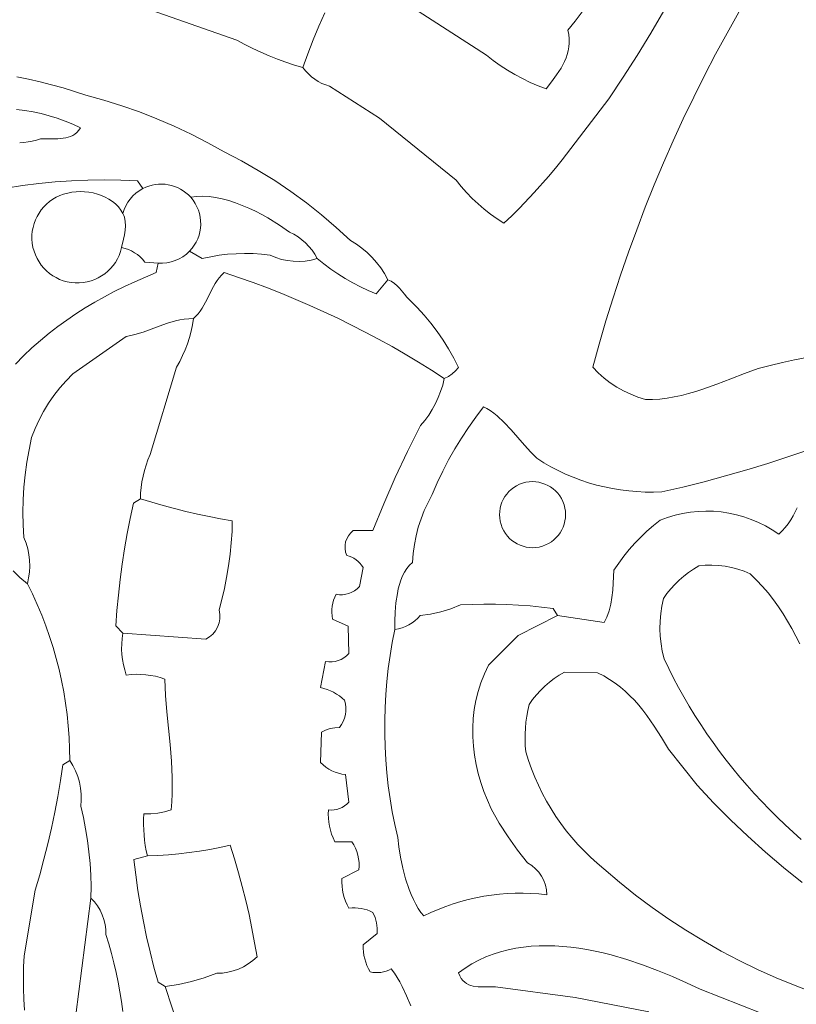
# Model space of a CAD drawing. Header units: inches. Extents: x 37.2 to 70.6, y 17.4 to 61.6.
# Tile 11 of 15: x 44.2 to 51.3, y 40.7 to 49.7. Entities that reach past the tile are written whole.
import ezdxf

# ---------------------------------------------------------------- set-up
doc = ezdxf.new("R2010")
doc.units = ezdxf.units.IN
doc.header["$MEASUREMENT"] = 0
doc.layers.add('10_CLOSED_AREAS', color=7, linetype='CONTINUOUS', lineweight=18)
doc.layers.add('20_EXACT_CIRCLES', color=7, linetype='CONTINUOUS', lineweight=18)

msp = doc.modelspace()

# ---------------------------------------------------------------- linework, layer by layer
at = {"layer": '10_CLOSED_AREAS'}
for points in [[(50.1301, 49.8301), (50.01, 49.6241), (49.8856, 49.4207), (49.757, 49.2198), (49.6241, 49.0216), (49.1966, 48.4614), (49.1347, 48.3842), (49.0713, 48.3082), (48.94, 48.1601), (48.8031, 48.0172), (48.7325, 47.9478), (48.6606, 47.8798), (48.5983, 47.92), (48.538, 47.963), (48.4798, 48.0086), (48.4237, 48.0567), (48.3698, 48.1074), (48.3183, 48.1604), (48.2691, 48.2158), (48.2225, 48.2734), (47.5187, 48.8432), (47.0593, 49.1376), (47.0228, 49.1492), (46.9876, 49.1638), (46.9539, 49.1814), (46.9219, 49.2017), (46.8918, 49.2247), (46.8637, 49.2502), (46.8378, 49.2781), (46.8142, 49.3084), (46.7352, 49.3316), (46.657, 49.3573), (46.5796, 49.3854), (46.5032, 49.4159), (46.4278, 49.4487), (46.3534, 49.484), (46.2802, 49.5215), (46.208, 49.5613), (45.3571, 49.856)], [(45.3571, 49.856), (46.208, 49.5613), (46.2802, 49.5215), (46.3534, 49.484), (46.4278, 49.4487), (46.5032, 49.4159), (46.5796, 49.3854), (46.657, 49.3573), (46.7352, 49.3316), (46.8142, 49.3084), (46.8601, 49.436), (46.9089, 49.5624), (46.9604, 49.6877), (47.0148, 49.8118)], [(49.3796, 49.8201), (49.3158, 49.7353), (49.2493, 49.6525), (49.2559, 49.6112), (49.2593, 49.5717), (49.2594, 49.534), (49.2566, 49.4979), (49.2509, 49.4631), (49.2425, 49.4294), (49.2316, 49.3967), (49.2183, 49.3648), (49.2029, 49.3334), (49.1855, 49.3024), (49.1453, 49.2408), (49.099, 49.1784), (49.048, 49.1136), (48.974, 49.1417), (48.9013, 49.1729), (48.8302, 49.2072), (48.7605, 49.2444), (48.6925, 49.2846), (48.6263, 49.3276), (48.5619, 49.3735), (48.4994, 49.4222), (47.8207, 49.8603)], [(47.0148, 49.8118), (46.9604, 49.6877), (46.9089, 49.5624), (46.8601, 49.436), (46.8142, 49.3084), (46.8378, 49.2781), (46.8637, 49.2502), (46.8918, 49.2247), (46.9219, 49.2017), (46.9539, 49.1814), (46.9876, 49.1638), (47.0228, 49.1492), (47.0593, 49.1376), (47.5187, 48.8432), (48.2225, 48.2734), (48.2691, 48.2158), (48.3183, 48.1604), (48.3698, 48.1074), (48.4237, 48.0567), (48.4798, 48.0086), (48.538, 47.963), (48.5983, 47.92), (48.6606, 47.8798), (48.7325, 47.9478), (48.8031, 48.0172), (48.94, 48.1601), (49.0713, 48.3082), (49.1347, 48.3842), (49.1966, 48.4614), (49.6241, 49.0216), (49.757, 49.2198), (49.8856, 49.4207), (50.01, 49.6241), (50.1301, 49.8301)], [(51.4437, 46.6453), (51.3313, 46.6233), (51.2194, 46.5991), (51.1079, 46.5724), (50.997, 46.5435), (50.8723, 46.4988), (50.7457, 46.4504), (50.6175, 46.4015), (50.4878, 46.3552), (50.4226, 46.334), (50.3571, 46.3147), (50.2914, 46.2976), (50.2255, 46.2832), (50.1595, 46.2719), (50.0935, 46.264), (50.0273, 46.26), (49.9611, 46.2602), (49.8923, 46.2818), (49.8253, 46.3081), (49.7605, 46.3389), (49.6981, 46.3741), (49.6383, 46.4136), (49.5813, 46.4571), (49.5273, 46.5047), (49.4766, 46.556), (49.5354, 46.7694), (49.5977, 46.9817), (49.6633, 47.1929), (49.7324, 47.4029), (49.8048, 47.6117), (49.8805, 47.8193), (49.9596, 48.0256), (50.042, 48.2306), (50.1278, 48.4342), (50.2167, 48.6365), (50.309, 48.8373), (50.4045, 49.0366), (50.5033, 49.2344), (50.6052, 49.4306), (50.7104, 49.6253), (50.8187, 49.8183)], [(50.8187, 49.8183), (50.7104, 49.6253), (50.6052, 49.4306), (50.5033, 49.2344), (50.4045, 49.0366), (50.309, 48.8373), (50.2167, 48.6365), (50.1278, 48.4342), (50.042, 48.2306), (49.9596, 48.0256), (49.8805, 47.8193), (49.8048, 47.6117), (49.7324, 47.4029), (49.6633, 47.1929), (49.5977, 46.9817), (49.5354, 46.7694), (49.4766, 46.556), (49.5273, 46.5047), (49.5813, 46.4571), (49.6383, 46.4136), (49.6981, 46.3741), (49.7605, 46.3389), (49.8253, 46.3081), (49.8923, 46.2818), (49.9611, 46.2602), (50.0273, 46.26), (50.0935, 46.264), (50.1595, 46.2719), (50.2255, 46.2832), (50.2914, 46.2976), (50.3571, 46.3147), (50.4226, 46.334), (50.4878, 46.3552), (50.6175, 46.4015), (50.7457, 46.4504), (50.8723, 46.4988), (50.997, 46.5435), (51.1079, 46.5724), (51.2194, 46.5991), (51.3313, 46.6233), (51.4437, 46.6453)], [(44.0863, 48.2009), (44.236, 48.2241), (44.3862, 48.2431), (44.5367, 48.258), (44.6876, 48.2686), (44.8388, 48.2751), (44.9901, 48.2774), (45.1414, 48.2755), (45.2927, 48.2694), (45.3421, 48.1964), (45.3702, 48.2097), (45.3989, 48.2205), (45.4281, 48.2287), (45.4576, 48.2344), (45.4873, 48.2376), (45.517, 48.2384), (45.5467, 48.2367), (45.576, 48.2327), (45.605, 48.2262), (45.6333, 48.2174), (45.6609, 48.2063), (45.6876, 48.193), (45.7133, 48.1773), (45.7378, 48.1594), (45.761, 48.1394), (45.7826, 48.1171), (45.8364, 48.1253), (45.8927, 48.1276), (45.9509, 48.1244), (46.0107, 48.1163), (46.0716, 48.1036), (46.1332, 48.0869), (46.195, 48.0666), (46.2566, 48.0432), (46.3176, 48.017), (46.3775, 47.9887), (46.4359, 47.9585), (46.4924, 47.9271), (46.5976, 47.862), (46.6899, 47.7972), (46.7303, 47.7774), (46.7687, 47.7542), (46.8048, 47.7279), (46.8383, 47.6986), (46.8692, 47.6665), (46.8973, 47.6318), (46.9223, 47.5946), (46.9441, 47.5551), (47.006, 47.5053), (47.0698, 47.4581), (47.1354, 47.4134), (47.2026, 47.3714), (47.2715, 47.332), (47.3418, 47.2954), (47.4136, 47.2615), (47.4868, 47.2304), (47.5934, 47.3603), (47.563, 47.4158), (47.5287, 47.4686), (47.4906, 47.5186), (47.449, 47.5655), (47.4041, 47.6092), (47.3559, 47.6496), (47.3047, 47.6863), (47.2507, 47.7192), (47.1201, 47.8404), (46.9851, 47.9563), (46.8457, 48.0668), (46.7022, 48.1717), (46.5548, 48.271), (46.4035, 48.3646), (46.2487, 48.4522), (46.0903, 48.5338), (45.9397, 48.6178), (45.7865, 48.6966), (45.6308, 48.7701), (45.4728, 48.8383), (45.3125, 48.901), (45.1502, 48.9584), (44.9859, 49.0102), (44.8198, 49.0564), (44.7155, 49.0904), (44.6106, 49.122), (44.505, 49.1512), (44.3989, 49.178), (44.2923, 49.2023), (44.1852, 49.2243)], [(44.1852, 49.2243), (44.2923, 49.2023), (44.3989, 49.178), (44.505, 49.1512), (44.6106, 49.122), (44.7155, 49.0904), (44.8198, 49.0564), (44.9859, 49.0102), (45.1502, 48.9584), (45.3125, 48.901), (45.4728, 48.8383), (45.6308, 48.7701), (45.7865, 48.6966), (45.9397, 48.6178), (46.0903, 48.5338), (46.2487, 48.4522), (46.4035, 48.3646), (46.5548, 48.271), (46.7022, 48.1717), (46.8457, 48.0668), (46.9851, 47.9563), (47.1201, 47.8404), (47.2507, 47.7192), (47.3047, 47.6863), (47.3559, 47.6496), (47.4041, 47.6092), (47.449, 47.5655), (47.4906, 47.5186), (47.5287, 47.4686), (47.563, 47.4158), (47.5934, 47.3603), (47.6259, 47.3453), (47.6542, 47.3267), (47.6792, 47.3051), (47.7023, 47.2812), (47.7466, 47.2284), (47.77, 47.2008), (47.7958, 47.1731), (47.8636, 47.1051), (47.9281, 47.0342), (47.9894, 46.9606), (48.0472, 46.8843), (48.1016, 46.8055), (48.1523, 46.7243), (48.1994, 46.6408), (48.2428, 46.5551), (48.2159, 46.5227), (48.185, 46.4943), (48.1505, 46.4703), (48.1129, 46.4512), (48.098, 46.3918), (48.0793, 46.3336), (48.0571, 46.2768), (48.0314, 46.2216), (48.0023, 46.1681), (47.9699, 46.1165), (47.9342, 46.0669), (47.8953, 46.0195), (47.7757, 45.783), (47.6628, 45.5434), (47.5565, 45.3007), (47.4571, 45.0551), (47.2753, 45.0551), (47.2511, 45.0335), (47.2314, 45.0086), (47.2164, 44.9812), (47.2062, 44.9517), (47.2009, 44.9211), (47.2009, 44.8897), (47.2061, 44.8585), (47.2168, 44.8279), (47.2399, 44.821), (47.262, 44.812), (47.2829, 44.8009), (47.3027, 44.7878), (47.321, 44.7728), (47.3378, 44.756), (47.3529, 44.7375), (47.3662, 44.7175), (47.3337, 44.5421), (47.3122, 44.5214), (47.2885, 44.5038), (47.2629, 44.4894), (47.2359, 44.4784), (47.2077, 44.471), (47.1786, 44.4671), (47.1491, 44.467), (47.1194, 44.4707), (47.1064, 44.4442), (47.0958, 44.4168), (47.0878, 44.3887), (47.0824, 44.3601), (47.0796, 44.331), (47.0794, 44.3018), (47.0818, 44.2725), (47.087, 44.2434), (47.2298, 44.1785), (47.2363, 43.9253), (47.2148, 43.9045), (47.1911, 43.8869), (47.1655, 43.8725), (47.1385, 43.8616), (47.1103, 43.8541), (47.0812, 43.8502), (47.0517, 43.8501), (47.022, 43.8538), (46.9766, 43.6136), (47.0074, 43.6058), (47.0374, 43.5961), (47.0667, 43.5842), (47.0951, 43.5704), (47.1224, 43.5547), (47.1486, 43.5372), (47.1736, 43.5178), (47.1973, 43.4967), (47.2051, 43.464), (47.2088, 43.431), (47.2085, 43.398), (47.2043, 43.3654), (47.1962, 43.3336), (47.1843, 43.3028), (47.1686, 43.2735), (47.1493, 43.246), (47.1058, 43.2448), (47.0632, 43.2373), (47.022, 43.2238), (46.9831, 43.2045), (46.9766, 42.9253), (46.9999, 42.9026), (47.025, 42.8822), (47.0517, 42.8643), (47.08, 42.849), (47.1095, 42.8363), (47.1401, 42.8263), (47.1716, 42.8191), (47.2038, 42.8149), (47.2363, 42.5616), (47.2178, 42.5426), (47.1972, 42.5262), (47.175, 42.5126), (47.1513, 42.5019), (47.1264, 42.4942), (47.1008, 42.4896), (47.0745, 42.4882), (47.048, 42.4902), (47.0466, 42.4524), (47.0477, 42.4147), (47.0514, 42.3772), (47.0575, 42.3402), (47.0661, 42.3036), (47.0771, 42.2676), (47.0906, 42.2324), (47.1064, 42.198), (47.2623, 42.198), (47.2808, 42.1689), (47.2964, 42.1384), (47.3092, 42.1068), (47.3189, 42.0742), (47.3257, 42.0408), (47.3293, 42.0069), (47.3299, 41.9726), (47.3272, 41.9383), (47.1714, 41.8603), (47.1709, 41.8247), (47.173, 41.7892), (47.1775, 41.7541), (47.1845, 41.7194), (47.1939, 41.6852), (47.2057, 41.6518), (47.2198, 41.6192), (47.2363, 41.5876), (47.2648, 41.59), (47.2932, 41.5903), (47.3215, 41.5885), (47.3496, 41.5846), (47.3773, 41.5787), (47.4045, 41.5707), (47.4312, 41.5607), (47.4571, 41.5486), (47.477, 41.5024), (47.4902, 41.454), (47.4966, 41.4042), (47.496, 41.3538), (47.3662, 41.2499), (47.3668, 41.2175), (47.3696, 41.1854), (47.3746, 41.1535), (47.3818, 41.1221), (47.391, 41.0913), (47.4023, 41.0611), (47.4157, 41.0317), (47.4311, 41.0032), (47.456, 40.9981), (47.481, 40.9954), (47.5061, 40.9952), (47.531, 40.9973), (47.5556, 41.0018), (47.5798, 41.0086), (47.6033, 41.0177), (47.6259, 41.0292), (47.6539, 40.9911), (47.6796, 40.9514), (47.7034, 40.9103), (47.7257, 40.8681), (47.7667, 40.781), (47.8051, 40.6917)], [(44.1828, 48.9224), (44.2591, 48.9137), (44.3347, 48.9015), (44.4097, 48.8857), (44.4837, 48.8664), (44.5568, 48.8436), (44.6287, 48.8174), (44.6994, 48.7878), (44.7688, 48.7548), (44.7535, 48.7325), (44.7368, 48.7137), (44.7188, 48.6982), (44.6994, 48.6857), (44.6789, 48.6758), (44.6573, 48.6682), (44.6348, 48.6627), (44.6113, 48.6588), (44.5621, 48.6551), (44.5105, 48.6545), (44.4572, 48.6545), (44.4031, 48.6527), (44.3655, 48.6416), (44.3274, 48.6325), (44.289, 48.6256), (44.2502, 48.6209), (44.2112, 48.6184)], [(44.2112, 48.6184), (44.2502, 48.6209), (44.289, 48.6256), (44.3274, 48.6325), (44.3655, 48.6416), (44.4031, 48.6527), (44.4572, 48.6545), (44.5105, 48.6545), (44.5621, 48.6551), (44.6113, 48.6588), (44.6348, 48.6627), (44.6573, 48.6682), (44.6789, 48.6758), (44.6994, 48.6857), (44.7188, 48.6982), (44.7368, 48.7137), (44.7535, 48.7325), (44.7688, 48.7548), (44.6994, 48.7878), (44.6287, 48.8174), (44.5568, 48.8436), (44.4837, 48.8664), (44.4097, 48.8857), (44.3347, 48.9015), (44.2591, 48.9137), (44.1828, 48.9224)], [(44.1723, 46.5858), (44.2478, 46.6614), (44.3244, 46.7334), (44.4022, 46.8021), (44.4814, 46.8677), (44.562, 46.9302), (44.6441, 46.9899), (44.7278, 47.0469), (44.8132, 47.1013), (44.9004, 47.1534), (44.9895, 47.2033), (45.0806, 47.2511), (45.1738, 47.2971), (45.2692, 47.3413), (45.3668, 47.384), (45.4668, 47.4253), (45.4848, 47.513), (45.3611, 47.5227), (45.3404, 47.5474), (45.3177, 47.57), (45.2931, 47.5903), (45.2669, 47.6083), (45.2391, 47.6239), (45.21, 47.6369), (45.1797, 47.6472), (45.1483, 47.6548), (45.1383, 47.6186), (45.1253, 47.5839), (45.1095, 47.5509), (45.091, 47.5197), (45.07, 47.4904), (45.0466, 47.4631), (45.0211, 47.4381), (44.9936, 47.4153), (44.9643, 47.3949), (44.9333, 47.3771), (44.9007, 47.362), (44.8669, 47.3497), (44.8318, 47.3403), (44.7957, 47.3339), (44.7588, 47.3308), (44.7212, 47.3309), (44.6838, 47.3344), (44.6474, 47.3411), (44.6121, 47.3508), (44.5781, 47.3635), (44.5455, 47.3791), (44.5146, 47.3972), (44.4854, 47.4179), (44.4582, 47.441), (44.433, 47.4663), (44.41, 47.4937), (44.3894, 47.5231), (44.3713, 47.5542), (44.3558, 47.5871), (44.3432, 47.6215), (44.3336, 47.6572), (44.3271, 47.6943), (44.3239, 47.7317), (44.3241, 47.7688), (44.3275, 47.8052), (44.3341, 47.8409), (44.3436, 47.8757), (44.356, 47.9093), (44.3713, 47.9417), (44.3892, 47.9726), (44.4096, 48.0019), (44.4326, 48.0293), (44.4578, 48.0548), (44.4853, 48.0781), (44.5149, 48.0991), (44.5466, 48.1175), (44.5801, 48.1333), (44.6154, 48.1462), (44.6523, 48.1562), (44.6903, 48.1634), (44.7293, 48.1678), (44.7687, 48.1693), (44.8083, 48.168), (44.8478, 48.1639), (44.8868, 48.1569), (44.925, 48.1472), (44.9621, 48.1346), (44.9976, 48.1192), (45.0313, 48.101), (45.0628, 48.08), (45.0918, 48.0562), (45.118, 48.0296), (45.141, 48.0002), (45.1605, 47.968), (45.1721, 48.0041), (45.1872, 48.0385), (45.2057, 48.0709), (45.2274, 48.1013), (45.2521, 48.1292), (45.2795, 48.1545), (45.3096, 48.177), (45.3421, 48.1964), (45.2927, 48.2694), (45.1414, 48.2755), (44.9901, 48.2774), (44.8388, 48.2751), (44.6876, 48.2686), (44.5367, 48.258), (44.3862, 48.2431), (44.236, 48.2241), (44.0863, 48.2009)], [(44.1501, 44.6847), (44.214, 44.6244), (44.2818, 44.5681), (44.2936, 44.6213), (44.3008, 44.6751), (44.3035, 44.729), (44.3017, 44.7829), (44.2954, 44.8365), (44.2847, 44.8895), (44.2694, 44.9415), (44.2498, 44.9924), (44.2435, 45.1078), (44.2416, 45.2233), (44.244, 45.3387), (44.2508, 45.4539), (44.2619, 45.5688), (44.2774, 45.6832), (44.2971, 45.797), (44.3212, 45.9101), (44.3532, 45.9923), (44.3898, 46.0722), (44.431, 46.1498), (44.4765, 46.2248), (44.5263, 46.297), (44.5803, 46.3663), (44.6382, 46.4325), (44.7001, 46.4953), (45.1909, 46.8384), (45.2311, 46.8462), (45.2703, 46.8559), (45.3465, 46.8794), (45.4206, 46.9064), (45.4941, 46.9343), (45.5682, 46.9605), (45.6443, 46.9825), (45.6835, 46.991), (45.7237, 46.9975), (45.7651, 47.0017), (45.8077, 47.0032), (45.8309, 47.0246), (45.8518, 47.0478), (45.8708, 47.0726), (45.8882, 47.0987), (45.9196, 47.1538), (45.9485, 47.2112), (45.9774, 47.269), (46.0089, 47.3252), (46.0263, 47.3521), (46.0454, 47.3779), (46.0663, 47.4024), (46.0894, 47.4253), (46.2231, 47.3805), (46.3559, 47.3335), (46.4879, 47.2844), (46.6189, 47.233), (46.7491, 47.1795), (46.8783, 47.1238), (47.0066, 47.066), (47.1338, 47.0061), (47.2601, 46.944), (47.3853, 46.8798), (47.5094, 46.8135), (47.6324, 46.7452), (47.7543, 46.6748), (47.875, 46.6023), (47.9946, 46.5278), (48.1129, 46.4512), (48.1505, 46.4703), (48.185, 46.4943), (48.2159, 46.5227), (48.2428, 46.5551), (48.1994, 46.6408), (48.1523, 46.7243), (48.1016, 46.8055), (48.0472, 46.8843), (47.9894, 46.9606), (47.9281, 47.0342), (47.8636, 47.1051), (47.7958, 47.1731), (47.77, 47.2008), (47.7466, 47.2284), (47.7023, 47.2812), (47.6792, 47.3051), (47.6542, 47.3267), (47.6259, 47.3453), (47.5934, 47.3603), (47.4868, 47.2304), (47.4136, 47.2615), (47.3418, 47.2954), (47.2715, 47.332), (47.2026, 47.3714), (47.1354, 47.4134), (47.0698, 47.4581), (47.006, 47.5053), (46.9441, 47.5551), (46.8902, 47.5408), (46.8355, 47.5317), (46.7805, 47.5277), (46.7255, 47.529), (46.6708, 47.5354), (46.6168, 47.5469), (46.564, 47.5635), (46.5126, 47.5851), (46.4345, 47.5942), (46.3562, 47.5995), (46.2779, 47.6012), (46.1996, 47.5993), (46.1215, 47.5937), (46.0436, 47.5845), (45.9662, 47.5716), (45.8894, 47.5551), (45.7722, 47.6221), (45.7427, 47.5949), (45.7108, 47.5714), (45.6766, 47.5516), (45.6406, 47.5356), (45.6031, 47.5237), (45.5644, 47.5158), (45.5248, 47.5122), (45.4848, 47.513), (45.4668, 47.4253), (45.3668, 47.384), (45.2692, 47.3413), (45.1738, 47.2971), (45.0806, 47.2511), (44.9895, 47.2033), (44.9004, 47.1534), (44.8132, 47.1013), (44.7278, 47.0469), (44.6441, 46.9899), (44.562, 46.9302), (44.4814, 46.8677), (44.4022, 46.8021), (44.3244, 46.7334), (44.2478, 46.6614), (44.1723, 46.5858)], [(47.8051, 40.6917), (47.7667, 40.781), (47.7257, 40.8681), (47.7034, 40.9103), (47.6796, 40.9514), (47.6539, 40.9911), (47.6259, 41.0292), (47.6033, 41.0177), (47.5798, 41.0086), (47.5556, 41.0018), (47.531, 40.9973), (47.5061, 40.9952), (47.481, 40.9954), (47.456, 40.9981), (47.4311, 41.0032), (47.4157, 41.0317), (47.4023, 41.0611), (47.391, 41.0913), (47.3818, 41.1221), (47.3746, 41.1535), (47.3696, 41.1854), (47.3668, 41.2175), (47.3662, 41.2499), (47.496, 41.3538), (47.4966, 41.4042), (47.4902, 41.454), (47.477, 41.5024), (47.4571, 41.5486), (47.4312, 41.5607), (47.4045, 41.5707), (47.3773, 41.5787), (47.3496, 41.5846), (47.3215, 41.5885), (47.2932, 41.5903), (47.2648, 41.59), (47.2363, 41.5876), (47.2198, 41.6192), (47.2057, 41.6518), (47.1939, 41.6852), (47.1845, 41.7194), (47.1775, 41.7541), (47.173, 41.7892), (47.1709, 41.8247), (47.1714, 41.8603), (47.3272, 41.9383), (47.3299, 41.9726), (47.3293, 42.0069), (47.3257, 42.0408), (47.3189, 42.0742), (47.3092, 42.1068), (47.2964, 42.1384), (47.2808, 42.1689), (47.2623, 42.198), (47.1064, 42.198), (47.0906, 42.2324), (47.0771, 42.2676), (47.0661, 42.3036), (47.0575, 42.3402), (47.0514, 42.3772), (47.0477, 42.4147), (47.0466, 42.4524), (47.048, 42.4902), (47.0745, 42.4882), (47.1008, 42.4896), (47.1264, 42.4942), (47.1513, 42.5019), (47.175, 42.5126), (47.1972, 42.5262), (47.2178, 42.5426), (47.2363, 42.5616), (47.2038, 42.8149), (47.1716, 42.8191), (47.1401, 42.8263), (47.1095, 42.8363), (47.08, 42.849), (47.0517, 42.8643), (47.025, 42.8822), (46.9999, 42.9026), (46.9766, 42.9253), (46.9831, 43.2045), (47.022, 43.2238), (47.0632, 43.2373), (47.1058, 43.2448), (47.1493, 43.246), (47.1686, 43.2735), (47.1843, 43.3028), (47.1962, 43.3336), (47.2043, 43.3654), (47.2085, 43.398), (47.2088, 43.431), (47.2051, 43.464), (47.1973, 43.4967), (47.1736, 43.5178), (47.1486, 43.5372), (47.1224, 43.5547), (47.0951, 43.5704), (47.0667, 43.5842), (47.0374, 43.5961), (47.0074, 43.6058), (46.9766, 43.6136), (47.022, 43.8538), (47.0517, 43.8501), (47.0812, 43.8502), (47.1103, 43.8541), (47.1385, 43.8616), (47.1655, 43.8725), (47.1911, 43.8869), (47.2148, 43.9045), (47.2363, 43.9253), (47.2298, 44.1785), (47.087, 44.2434), (47.0818, 44.2725), (47.0794, 44.3018), (47.0796, 44.331), (47.0824, 44.3601), (47.0878, 44.3887), (47.0958, 44.4168), (47.1064, 44.4442), (47.1194, 44.4707), (47.1491, 44.467), (47.1786, 44.4671), (47.2077, 44.471), (47.2359, 44.4784), (47.2629, 44.4894), (47.2885, 44.5038), (47.3122, 44.5214), (47.3337, 44.5421), (47.3662, 44.7175), (47.3529, 44.7375), (47.3378, 44.756), (47.321, 44.7728), (47.3027, 44.7878), (47.2829, 44.8009), (47.262, 44.812), (47.2399, 44.821), (47.2168, 44.8279), (47.2061, 44.8585), (47.2009, 44.8897), (47.2009, 44.9211), (47.2062, 44.9517), (47.2164, 44.9812), (47.2314, 45.0086), (47.2511, 45.0335), (47.2753, 45.0551), (47.4571, 45.0551), (47.5565, 45.3007), (47.6628, 45.5434), (47.7757, 45.783), (47.8953, 46.0195), (47.9342, 46.0669), (47.9699, 46.1165), (48.0023, 46.1681), (48.0314, 46.2216), (48.0571, 46.2768), (48.0793, 46.3336), (48.098, 46.3918), (48.1129, 46.4512), (47.9946, 46.5278), (47.875, 46.6023), (47.7543, 46.6748), (47.6324, 46.7452), (47.5094, 46.8135), (47.3853, 46.8798), (47.2601, 46.944), (47.1338, 47.0061), (47.0066, 47.066), (46.8783, 47.1238), (46.7491, 47.1795), (46.6189, 47.233), (46.4879, 47.2844), (46.3559, 47.3335), (46.2231, 47.3805), (46.0894, 47.4253), (46.0663, 47.4024), (46.0454, 47.3779), (46.0263, 47.3521), (46.0089, 47.3252), (45.9774, 47.269), (45.9485, 47.2112), (45.9196, 47.1538), (45.8882, 47.0987), (45.8708, 47.0726), (45.8518, 47.0478), (45.8309, 47.0246), (45.8077, 47.0032), (45.7988, 46.9443), (45.7868, 46.8861), (45.7718, 46.8287), (45.7537, 46.7723), (45.7326, 46.7168), (45.7085, 46.6626), (45.6816, 46.6096), (45.6518, 46.5581), (45.41, 45.7546), (45.3898, 45.706), (45.3721, 45.6566), (45.357, 45.6064), (45.3445, 45.5555), (45.3346, 45.5041), (45.3273, 45.4522), (45.3227, 45.3999), (45.3207, 45.3473), (45.4246, 45.3155), (45.5289, 45.2856), (45.6338, 45.2576), (45.7392, 45.2315), (45.845, 45.2073), (45.9512, 45.185), (46.0579, 45.1646), (46.1649, 45.1462), (46.1625, 45.0466), (46.1558, 44.9435), (46.145, 44.838), (46.1306, 44.7318), (46.1129, 44.6261), (46.0923, 44.5224), (46.0692, 44.422), (46.044, 44.3263), (46.0508, 44.2859), (46.0506, 44.2458), (46.0437, 44.2069), (46.0304, 44.1699), (46.0112, 44.1356), (45.9863, 44.1049), (45.9562, 44.0784), (45.9212, 44.0571), (45.1584, 44.1136), (45.152, 44.065), (45.1487, 44.0164), (45.1483, 43.9676), (45.1509, 43.919), (45.1565, 43.8707), (45.165, 43.8227), (45.1765, 43.7753), (45.1909, 43.7285), (45.2357, 43.7334), (45.2807, 43.7356), (45.3256, 43.735), (45.3703, 43.7317), (45.4148, 43.7257), (45.4589, 43.717), (45.5024, 43.7056), (45.5453, 43.6915), (45.5525, 43.5417), (45.5645, 43.3913), (45.5933, 43.0894), (45.6053, 42.9385), (45.6126, 42.7882), (45.6137, 42.7133), (45.6127, 42.6387), (45.6093, 42.5643), (45.6032, 42.4902), (45.5424, 42.4713), (45.4801, 42.4588), (45.4169, 42.4527), (45.3532, 42.4532), (45.3503, 42.4047), (45.3495, 42.3562), (45.3506, 42.3077), (45.3537, 42.2593), (45.3587, 42.2111), (45.3658, 42.1632), (45.3747, 42.1155), (45.3857, 42.0681), (45.4815, 42.0722), (45.5772, 42.0786), (45.6727, 42.0873), (45.7679, 42.0984), (45.8628, 42.1117), (45.9574, 42.1274), (46.0516, 42.1453), (46.1454, 42.1655), (46.1849, 42.0395), (46.222, 41.9128), (46.2566, 41.7854), (46.2887, 41.6573), (46.3184, 41.5287), (46.3455, 41.3995), (46.3701, 41.2698), (46.3921, 41.1396), (46.3536, 41.1054), (46.3122, 41.0754), (46.2683, 41.0497), (46.2222, 41.0283), (46.1743, 41.0115), (46.1249, 40.9993), (46.0743, 40.9919), (46.0228, 40.9894), (45.9069, 40.9487), (45.7889, 40.9146), (45.6692, 40.8873), (45.548, 40.8668), (45.6779, 40.4772)], [(45.6779, 40.4772), (45.548, 40.8668), (45.4831, 40.9066), (45.4447, 41.0455), (45.4094, 41.1851), (45.3771, 41.3254), (45.3478, 41.4664), (45.3216, 41.6079), (45.2983, 41.75), (45.2781, 41.8926), (45.261, 42.0357), (45.3857, 42.0681), (45.3747, 42.1155), (45.3658, 42.1632), (45.3587, 42.2111), (45.3537, 42.2593), (45.3506, 42.3077), (45.3495, 42.3562), (45.3503, 42.4047), (45.3532, 42.4532), (45.4169, 42.4527), (45.4801, 42.4588), (45.5424, 42.4713), (45.6032, 42.4902), (45.6093, 42.5643), (45.6127, 42.6387), (45.6137, 42.7133), (45.6126, 42.7882), (45.6053, 42.9385), (45.5933, 43.0894), (45.5645, 43.3913), (45.5525, 43.5417), (45.5453, 43.6915), (45.5024, 43.7056), (45.4589, 43.717), (45.4148, 43.7257), (45.3703, 43.7317), (45.3256, 43.735), (45.2807, 43.7356), (45.2357, 43.7334), (45.1909, 43.7285), (45.1765, 43.7753), (45.165, 43.8227), (45.1565, 43.8707), (45.1509, 43.919), (45.1483, 43.9676), (45.1487, 44.0164), (45.152, 44.065), (45.1584, 44.1136), (45.0935, 44.1802), (45.1047, 44.3222), (45.1185, 44.464), (45.1349, 44.6055), (45.1539, 44.7466), (45.1755, 44.8874), (45.1997, 45.0277), (45.2265, 45.1676), (45.2558, 45.307), (45.3207, 45.3473), (45.3227, 45.3999), (45.3273, 45.4522), (45.3346, 45.5041), (45.3445, 45.5555), (45.357, 45.6064), (45.3721, 45.6566), (45.3898, 45.706), (45.41, 45.7546), (45.6518, 46.5581), (45.6816, 46.6096), (45.7085, 46.6626), (45.7326, 46.7168), (45.7537, 46.7723), (45.7718, 46.8287), (45.7868, 46.8861), (45.7988, 46.9443), (45.8077, 47.0032), (45.7651, 47.0017), (45.7237, 46.9975), (45.6835, 46.991), (45.6443, 46.9825), (45.5682, 46.9605), (45.4941, 46.9343), (45.4206, 46.9064), (45.3465, 46.8794), (45.2703, 46.8559), (45.2311, 46.8462), (45.1909, 46.8384), (44.7001, 46.4953), (44.6382, 46.4325), (44.5803, 46.3663), (44.5263, 46.297), (44.4765, 46.2248), (44.431, 46.1498), (44.3898, 46.0722), (44.3532, 45.9923), (44.3212, 45.9101), (44.2971, 45.797), (44.2774, 45.6832), (44.2619, 45.5688), (44.2508, 45.4539), (44.244, 45.3387), (44.2416, 45.2233), (44.2435, 45.1078), (44.2498, 44.9924), (44.2694, 44.9415), (44.2847, 44.8895), (44.2954, 44.8365), (44.3017, 44.7829), (44.3035, 44.729), (44.3008, 44.6751), (44.2936, 44.6213), (44.2818, 44.5681), (44.3287, 44.4733), (44.3726, 44.3774), (44.4137, 44.2802), (44.4517, 44.182), (44.4868, 44.0828), (44.5189, 43.9827), (44.548, 43.8816), (44.574, 43.7798), (44.597, 43.6773), (44.617, 43.5741), (44.6338, 43.4703), (44.6476, 43.3659), (44.6582, 43.2612), (44.6658, 43.156), (44.6702, 43.0505), (44.6714, 42.9447), (44.7005, 42.8973), (44.7251, 42.8477), (44.7451, 42.7963), (44.7603, 42.7435), (44.7707, 42.6894), (44.7762, 42.6346), (44.7767, 42.5792), (44.7721, 42.5237), (44.7965, 42.4198), (44.8173, 42.3152), (44.8345, 42.21), (44.8481, 42.1043), (44.8581, 41.9983), (44.8644, 41.8919), (44.8671, 41.7852), (44.8662, 41.6785), (44.8984, 41.6445), (44.9266, 41.6076), (44.9507, 41.5681), (44.9703, 41.5264), (44.9855, 41.4829), (44.996, 41.4379), (45.0017, 41.3918), (45.0024, 41.345), (45.0295, 41.2586), (45.0544, 41.1716), (45.0771, 41.0841), (45.0977, 40.9961), (45.1162, 40.9076), (45.1324, 40.8186), (45.1465, 40.7293), (45.1584, 40.6396)], [(51.3558, 45.2661), (51.3379, 45.2274), (51.3178, 45.1898), (51.2956, 45.1535), (51.2714, 45.1186), (51.2451, 45.085), (51.2169, 45.053), (51.1868, 45.0227), (51.1261, 45.0629), (51.0634, 45.099), (50.9989, 45.1309), (50.9329, 45.1585), (50.8655, 45.1819), (50.797, 45.2011), (50.7275, 45.216), (50.6574, 45.2265), (50.5867, 45.2327), (50.5157, 45.2346), (50.4446, 45.232), (50.3736, 45.225), (50.303, 45.2136), (50.2328, 45.1978), (50.1634, 45.1774), (50.0949, 45.1525), (50.0338, 45.103), (49.9749, 45.051), (49.9183, 44.9967), (49.8639, 44.9401), (49.812, 44.8813), (49.7626, 44.8203), (49.7157, 44.7573), (49.6714, 44.6923), (49.6649, 44.5715), (49.6602, 44.5072), (49.6532, 44.4423), (49.6427, 44.3786), (49.6278, 44.3177), (49.6075, 44.2613), (49.5951, 44.2353), (49.5808, 44.211), (49.1519, 44.2759), (48.7901, 44.0922), (48.5186, 43.8183), (48.481, 43.739), (48.4493, 43.6585), (48.4234, 43.5771), (48.4031, 43.4948), (48.3883, 43.4118), (48.3788, 43.3282), (48.3745, 43.2443), (48.3752, 43.1602), (48.3808, 43.0761), (48.3911, 42.9921), (48.4061, 42.9083), (48.4255, 42.8251), (48.4492, 42.7424), (48.4771, 42.6606), (48.5089, 42.5797), (48.5447, 42.4999), (48.6184, 42.3692), (48.6988, 42.2426), (48.7855, 42.1203), (48.8785, 42.0025), (48.9167, 41.9783), (48.9509, 41.9495), (48.9807, 41.9168), (49.0059, 41.8806), (49.0262, 41.8414), (49.0413, 41.7997), (49.0508, 41.7561), (49.0545, 41.711), (48.9818, 41.7185), (48.909, 41.7233), (48.8362, 41.7255), (48.7636, 41.725), (48.6911, 41.7218), (48.6188, 41.716), (48.5468, 41.7076), (48.4752, 41.6966), (48.4041, 41.683), (48.3335, 41.6668), (48.2634, 41.6481), (48.194, 41.6268), (48.1254, 41.6029), (48.0576, 41.5765), (47.9906, 41.5476), (47.9246, 41.5162), (47.8983, 41.549), (47.8736, 41.5854), (47.8504, 41.625), (47.8288, 41.6674), (47.8088, 41.7121), (47.7903, 41.7587), (47.7577, 41.856), (47.7311, 41.9559), (47.7102, 42.0551), (47.6948, 42.1501), (47.685, 42.2376), (47.6583, 42.3553), (47.635, 42.4735), (47.615, 42.5922), (47.5984, 42.7113), (47.585, 42.8308), (47.575, 42.9505), (47.5684, 43.0703), (47.565, 43.1903), (47.565, 43.3104), (47.5683, 43.4304), (47.575, 43.5503), (47.585, 43.67), (47.5983, 43.7896), (47.615, 43.9088), (47.635, 44.0276), (47.6584, 44.146), (47.659, 44.2224), (47.6619, 44.3053), (47.6689, 44.3914), (47.6814, 44.4779), (47.6903, 44.5202), (47.7012, 44.5614), (47.7144, 44.6011), (47.7299, 44.6389), (47.7482, 44.6745), (47.7692, 44.7073), (47.7933, 44.7371), (47.8207, 44.7635), (47.8266, 44.8456), (47.8375, 44.9269), (47.8532, 45.0073), (47.8737, 45.0865), (47.899, 45.1644), (47.9289, 45.2406), (47.9635, 45.315), (48.0026, 45.3874), (48.0487, 45.4948), (48.0985, 45.6005), (48.152, 45.7042), (48.2091, 45.806), (48.2697, 45.9057), (48.3338, 46.0033), (48.4013, 46.0986), (48.4722, 46.1915), (48.5039, 46.1767), (48.5357, 46.1576), (48.5676, 46.1346), (48.5995, 46.1084), (48.6632, 46.0481), (48.7262, 45.9807), (48.8484, 45.8404), (48.9065, 45.7755), (48.962, 45.7196), (49.0265, 45.6793), (49.0924, 45.6417), (49.1596, 45.6068), (49.2279, 45.5747), (49.2974, 45.5453), (49.3679, 45.5188), (49.4393, 45.495), (49.5116, 45.4742), (49.5846, 45.4562), (49.6584, 45.441), (49.7327, 45.4289), (49.8075, 45.4196), (49.8828, 45.4133), (49.9584, 45.41), (50.0342, 45.4097), (50.1102, 45.4124), (50.3043, 45.456), (50.4997, 45.5045), (50.6956, 45.5573), (50.8914, 45.6138), (51.0864, 45.6733), (51.2799, 45.7353), (51.4713, 45.7992)], [(51.4713, 45.7992), (51.2799, 45.7353), (51.0864, 45.6733), (50.8914, 45.6138), (50.6956, 45.5573), (50.4997, 45.5045), (50.3043, 45.456), (50.1102, 45.4124), (50.0342, 45.4097), (49.9584, 45.41), (49.8828, 45.4133), (49.8075, 45.4196), (49.7327, 45.4289), (49.6584, 45.441), (49.5846, 45.4562), (49.5116, 45.4742), (49.4393, 45.495), (49.3679, 45.5188), (49.2974, 45.5453), (49.2279, 45.5747), (49.1596, 45.6068), (49.0924, 45.6417), (49.0265, 45.6793), (48.962, 45.7196), (48.9065, 45.7755), (48.8484, 45.8404), (48.7262, 45.9807), (48.6632, 46.0481), (48.5995, 46.1084), (48.5676, 46.1346), (48.5357, 46.1576), (48.5039, 46.1767), (48.4722, 46.1915), (48.4013, 46.0986), (48.3338, 46.0033), (48.2697, 45.9057), (48.2091, 45.806), (48.152, 45.7042), (48.0985, 45.6005), (48.0487, 45.4948), (48.0026, 45.3874), (47.9635, 45.315), (47.9289, 45.2406), (47.899, 45.1644), (47.8737, 45.0865), (47.8532, 45.0073), (47.8375, 44.9269), (47.8266, 44.8456), (47.8207, 44.7635), (47.7933, 44.7371), (47.7692, 44.7073), (47.7482, 44.6745), (47.7299, 44.6389), (47.7144, 44.6011), (47.7012, 44.5614), (47.6903, 44.5202), (47.6814, 44.4779), (47.6689, 44.3914), (47.6619, 44.3053), (47.659, 44.2224), (47.6584, 44.146), (47.6923, 44.1523), (47.7252, 44.1616), (47.757, 44.1739), (47.7875, 44.189), (47.8164, 44.2069), (47.8436, 44.2274), (47.8689, 44.2504), (47.8921, 44.2759), (47.9874, 44.2894), (48.0813, 44.3101), (48.1734, 44.3378), (48.2632, 44.3724), (48.3696, 44.3768), (48.476, 44.3789), (48.5824, 44.3785), (48.6888, 44.3758), (48.795, 44.3706), (48.9012, 44.3631), (49.0072, 44.3532), (49.1129, 44.3408), (49.1519, 44.2759), (49.5808, 44.211), (49.5951, 44.2353), (49.6075, 44.2613), (49.6278, 44.3177), (49.6427, 44.3786), (49.6532, 44.4423), (49.6602, 44.5072), (49.6649, 44.5715), (49.6714, 44.6923), (49.7157, 44.7573), (49.7626, 44.8203), (49.812, 44.8813), (49.8639, 44.9401), (49.9183, 44.9967), (49.9749, 45.051), (50.0338, 45.103), (50.0949, 45.1525), (50.1634, 45.1774), (50.2328, 45.1978), (50.303, 45.2136), (50.3736, 45.225), (50.4446, 45.232), (50.5157, 45.2346), (50.5867, 45.2327), (50.6574, 45.2265), (50.7275, 45.216), (50.797, 45.2011), (50.8655, 45.1819), (50.9329, 45.1585), (50.9989, 45.1309), (51.0634, 45.099), (51.1261, 45.0629), (51.1868, 45.0227), (51.2169, 45.053), (51.2451, 45.085), (51.2714, 45.1186), (51.2956, 45.1535), (51.3178, 45.1898), (51.3379, 45.2274), (51.3558, 45.2661)], [(44.2544, 40.6514), (44.2491, 40.751), (44.2462, 40.8506), (44.2457, 40.9504), (44.2475, 41.0501), (44.2517, 41.1498), (44.353, 41.752), (44.3953, 41.8937), (44.4346, 42.0361), (44.4709, 42.1794), (44.5041, 42.3234), (44.5343, 42.468), (44.5614, 42.6133), (44.5855, 42.7591), (44.6064, 42.9055), (44.6714, 42.9447), (44.6702, 43.0505), (44.6658, 43.156), (44.6582, 43.2612), (44.6476, 43.3659), (44.6338, 43.4703), (44.617, 43.5741), (44.597, 43.6773), (44.574, 43.7798), (44.548, 43.8816), (44.5189, 43.9827), (44.4868, 44.0828), (44.4517, 44.182), (44.4137, 44.2802), (44.3726, 44.3774), (44.3287, 44.4733), (44.2818, 44.5681), (44.214, 44.6244), (44.1501, 44.6847)], [(51.3929, 42.2186), (51.3176, 42.2852), (51.2435, 42.3533), (51.1709, 42.4229), (51.0996, 42.4939), (51.0296, 42.5663), (50.9612, 42.6401), (50.8942, 42.7151), (50.8287, 42.7914), (50.7648, 42.8689), (50.7025, 42.9476), (50.6418, 43.0274), (50.5827, 43.1083), (50.5254, 43.1903), (50.4698, 43.2733), (50.4159, 43.3572), (50.3639, 43.442), (50.3137, 43.5277), (50.2654, 43.6143), (50.2189, 43.7016), (50.1745, 43.7897), (50.132, 43.8785), (50.116, 43.9467), (50.1044, 44.0156), (50.0971, 44.0849), (50.0941, 44.1545), (50.0955, 44.2241), (50.1013, 44.2936), (50.1114, 44.3627), (50.1259, 44.4313), (50.1583, 44.4768), (50.1933, 44.5202), (50.2307, 44.5614), (50.2704, 44.6002), (50.3124, 44.6367), (50.3565, 44.6706), (50.4026, 44.7019), (50.4506, 44.7305), (50.5112, 44.7368), (50.5718, 44.7387), (50.6323, 44.7361), (50.6923, 44.729), (50.7516, 44.7175), (50.81, 44.7017), (50.8672, 44.6815), (50.923, 44.657), (50.9822, 44.6011), (51.0375, 44.5429), (51.0892, 44.4825), (51.1377, 44.4203), (51.1833, 44.3562), (51.2263, 44.2906), (51.2671, 44.2235), (51.3061, 44.1552), (51.3798, 44.0155)], [(51.5126, 40.8102), (51.3366, 40.876), (51.1628, 40.9473), (50.9914, 41.024), (50.8227, 41.1061), (50.6566, 41.1935), (50.4933, 41.2862), (50.333, 41.384), (50.1757, 41.487), (50.0216, 41.595), (49.8709, 41.708), (49.7236, 41.8259), (49.5799, 41.9487), (49.5165, 42.0016), (49.4554, 42.0568), (49.3965, 42.1142), (49.3399, 42.1737), (49.2858, 42.2351), (49.234, 42.2986), (49.1848, 42.3639), (49.1381, 42.431), (49.0939, 42.4998), (49.0524, 42.5703), (49.0136, 42.6424), (48.9775, 42.716), (48.9442, 42.7909), (48.9138, 42.8673), (48.8862, 42.9449), (48.8615, 43.0238), (48.8573, 43.0783), (48.8554, 43.1328), (48.8558, 43.1874), (48.8585, 43.2418), (48.8635, 43.2961), (48.8708, 43.3502), (48.8803, 43.4039), (48.8921, 43.4573), (48.9246, 43.5028), (48.9595, 43.5462), (48.9969, 43.5874), (49.0367, 43.6262), (49.0786, 43.6626), (49.1227, 43.6966), (49.1688, 43.7279), (49.2168, 43.7564), (49.5214, 43.7491), (49.5782, 43.7202), (49.6319, 43.6888), (49.6826, 43.6548), (49.7306, 43.6184), (49.776, 43.5799), (49.8191, 43.5392), (49.8601, 43.4966), (49.8993, 43.4522), (49.9368, 43.4062), (49.973, 43.3586), (50.0419, 43.2594), (50.1078, 43.1557), (50.1726, 43.0487), (50.4376, 42.7159), (50.5877, 42.5559), (50.7421, 42.4004), (50.9008, 42.2493), (51.0637, 42.1027), (51.2305, 41.9608), (51.4014, 41.8236)], [(44.6443, 39.9636), (44.8662, 41.6785), (44.8671, 41.7852), (44.8644, 41.8919), (44.8581, 41.9983), (44.8481, 42.1043), (44.8345, 42.21), (44.8173, 42.3152), (44.7965, 42.4198), (44.7721, 42.5237), (44.7767, 42.5792), (44.7762, 42.6346), (44.7707, 42.6894), (44.7603, 42.7435), (44.7451, 42.7963), (44.7251, 42.8477), (44.7005, 42.8973), (44.6714, 42.9447), (44.6064, 42.9055), (44.5855, 42.7591), (44.5614, 42.6133), (44.5343, 42.468), (44.5041, 42.3234), (44.4709, 42.1794), (44.4346, 42.0361), (44.3953, 41.8937), (44.353, 41.752), (44.2517, 41.1498), (44.2475, 41.0501), (44.2457, 40.9504), (44.2462, 40.8506), (44.2491, 40.751), (44.2544, 40.6514)], [(45.1584, 40.6396), (45.1465, 40.7293), (45.1324, 40.8186), (45.1162, 40.9076), (45.0977, 40.9961), (45.0771, 41.0841), (45.0544, 41.1716), (45.0295, 41.2586), (45.0024, 41.345), (45.0017, 41.3918), (44.996, 41.4379), (44.9855, 41.4829), (44.9703, 41.5264), (44.9507, 41.5681), (44.9266, 41.6076), (44.8984, 41.6445), (44.8662, 41.6785), (44.6443, 39.9636)], [(49.9911, 40.6367), (49.3147, 40.7659), (48.5825, 40.8655), (48.473, 40.8641), (48.4235, 40.8653), (48.378, 40.8711), (48.3568, 40.8765), (48.3368, 40.8842), (48.318, 40.8943), (48.3003, 40.9072), (48.284, 40.9233), (48.2689, 40.9428), (48.2551, 40.9661), (48.2428, 40.9935), (48.3038, 41.0368), (48.3664, 41.0754), (48.4304, 41.1097), (48.4958, 41.1396), (48.5625, 41.1654), (48.6304, 41.1873), (48.6993, 41.2053), (48.7692, 41.2196), (48.8399, 41.2303), (48.9113, 41.2377), (48.9835, 41.2419), (49.0561, 41.2429), (49.1292, 41.241), (49.2027, 41.2363), (49.2763, 41.229), (49.3502, 41.2191), (49.424, 41.2069), (49.4978, 41.1926), (49.5713, 41.1761), (49.6446, 41.1578), (49.79, 41.116), (49.933, 41.0684), (50.0727, 41.0161), (50.2085, 40.9604), (50.3394, 40.9024), (50.4647, 40.8434), (51.2119, 40.551)], [(51.2119, 40.551), (50.4647, 40.8434), (50.3394, 40.9024), (50.2085, 40.9604), (50.0727, 41.0161), (49.933, 41.0684), (49.79, 41.116), (49.6446, 41.1578), (49.5713, 41.1761), (49.4978, 41.1926), (49.424, 41.2069), (49.3502, 41.2191), (49.2763, 41.229), (49.2027, 41.2363), (49.1292, 41.241), (49.0561, 41.2429), (48.9835, 41.2419), (48.9113, 41.2377), (48.8399, 41.2303), (48.7692, 41.2196), (48.6993, 41.2053), (48.6304, 41.1873), (48.5625, 41.1654), (48.4958, 41.1396), (48.4304, 41.1097), (48.3664, 41.0754), (48.3038, 41.0368), (48.2428, 40.9935), (48.2551, 40.9661), (48.2689, 40.9428), (48.284, 40.9233), (48.3003, 40.9072), (48.318, 40.8943), (48.3368, 40.8842), (48.3568, 40.8765), (48.378, 40.8711), (48.4235, 40.8653), (48.473, 40.8641), (48.5825, 40.8655), (49.3147, 40.7659), (49.9911, 40.6367)]]:
    msp.add_lwpolyline(points, dxfattribs=at)
for points in [[(45.1605, 47.968), (45.1683, 47.9511), (45.1742, 47.9332), (45.1813, 47.8955), (45.1829, 47.8558), (45.1801, 47.8148), (45.1742, 47.7734), (45.1661, 47.7323), (45.1483, 47.6548), (45.1797, 47.6472), (45.21, 47.6369), (45.2391, 47.6239), (45.2669, 47.6083), (45.2931, 47.5903), (45.3177, 47.57), (45.3404, 47.5474), (45.3611, 47.5227), (45.4848, 47.513), (45.5248, 47.5122), (45.5644, 47.5158), (45.6031, 47.5237), (45.6406, 47.5356), (45.6766, 47.5516), (45.7108, 47.5714), (45.7427, 47.5949), (45.7722, 47.6221), (45.7956, 47.6486), (45.816, 47.6768), (45.8333, 47.7064), (45.8477, 47.7371), (45.859, 47.7689), (45.8673, 47.8013), (45.8726, 47.8343), (45.8748, 47.8676), (45.874, 47.9009), (45.8701, 47.934), (45.8632, 47.9668), (45.8532, 47.999), (45.8402, 48.0303), (45.824, 48.0606), (45.8049, 48.0896), (45.7826, 48.1171), (45.761, 48.1394), (45.7378, 48.1594), (45.7133, 48.1773), (45.6876, 48.193), (45.6609, 48.2063), (45.6333, 48.2174), (45.605, 48.2262), (45.576, 48.2327), (45.5467, 48.2367), (45.517, 48.2384), (45.4873, 48.2376), (45.4576, 48.2344), (45.4281, 48.2287), (45.3989, 48.2205), (45.3702, 48.2097), (45.3421, 48.1964), (45.3096, 48.177), (45.2795, 48.1545), (45.2521, 48.1292), (45.2274, 48.1013), (45.2057, 48.0709), (45.1872, 48.0385), (45.1721, 48.0041)], [(46.9441, 47.5551), (46.9223, 47.5946), (46.8973, 47.6318), (46.8692, 47.6665), (46.8383, 47.6986), (46.8048, 47.7279), (46.7687, 47.7542), (46.7303, 47.7774), (46.6899, 47.7972), (46.5976, 47.862), (46.4924, 47.9271), (46.4359, 47.9585), (46.3775, 47.9887), (46.3176, 48.017), (46.2566, 48.0432), (46.195, 48.0666), (46.1332, 48.0869), (46.0716, 48.1036), (46.0107, 48.1163), (45.9509, 48.1244), (45.8927, 48.1276), (45.8364, 48.1253), (45.7826, 48.1171), (45.8049, 48.0896), (45.824, 48.0606), (45.8402, 48.0303), (45.8532, 47.999), (45.8632, 47.9668), (45.8701, 47.934), (45.874, 47.9009), (45.8748, 47.8676), (45.8726, 47.8343), (45.8673, 47.8013), (45.859, 47.7689), (45.8477, 47.7371), (45.8333, 47.7064), (45.816, 47.6768), (45.7956, 47.6486), (45.7722, 47.6221), (45.8894, 47.5551), (45.9662, 47.5716), (46.0436, 47.5845), (46.1215, 47.5937), (46.1996, 47.5993), (46.2779, 47.6012), (46.3562, 47.5995), (46.4345, 47.5942), (46.5126, 47.5851), (46.564, 47.5635), (46.6168, 47.5469), (46.6708, 47.5354), (46.7255, 47.529), (46.7805, 47.5277), (46.8355, 47.5317), (46.8902, 47.5408)], [(45.3207, 45.3473), (45.2558, 45.307), (45.2265, 45.1676), (45.1997, 45.0277), (45.1755, 44.8874), (45.1539, 44.7466), (45.1349, 44.6055), (45.1185, 44.464), (45.1047, 44.3222), (45.0935, 44.1802), (45.1584, 44.1136), (45.9212, 44.0571), (45.9562, 44.0784), (45.9863, 44.1049), (46.0112, 44.1356), (46.0304, 44.1699), (46.0437, 44.2069), (46.0506, 44.2458), (46.0508, 44.2859), (46.044, 44.3263), (46.0692, 44.422), (46.0923, 44.5224), (46.1129, 44.6261), (46.1306, 44.7318), (46.145, 44.838), (46.1558, 44.9435), (46.1625, 45.0466), (46.1649, 45.1462), (46.0579, 45.1646), (45.9512, 45.185), (45.845, 45.2073), (45.7392, 45.2315), (45.6338, 45.2576), (45.5289, 45.2856), (45.4246, 45.3155)], [(49.1519, 44.2759), (49.1129, 44.3408), (49.0072, 44.3532), (48.9012, 44.3631), (48.795, 44.3706), (48.6888, 44.3758), (48.5824, 44.3785), (48.476, 44.3789), (48.3696, 44.3768), (48.2632, 44.3724), (48.1734, 44.3378), (48.0813, 44.3101), (47.9874, 44.2894), (47.8921, 44.2759), (47.8689, 44.2504), (47.8436, 44.2274), (47.8164, 44.2069), (47.7875, 44.189), (47.757, 44.1739), (47.7252, 44.1616), (47.6923, 44.1523), (47.6584, 44.146), (47.635, 44.0276), (47.615, 43.9088), (47.5983, 43.7896), (47.585, 43.67), (47.575, 43.5503), (47.5683, 43.4304), (47.565, 43.3104), (47.565, 43.1903), (47.5684, 43.0703), (47.575, 42.9505), (47.585, 42.8308), (47.5984, 42.7113), (47.615, 42.5922), (47.635, 42.4735), (47.6583, 42.3553), (47.685, 42.2376), (47.6948, 42.1501), (47.7102, 42.0551), (47.7311, 41.9559), (47.7577, 41.856), (47.7903, 41.7587), (47.8088, 41.7121), (47.8288, 41.6674), (47.8504, 41.625), (47.8736, 41.5854), (47.8983, 41.549), (47.9246, 41.5162), (47.9906, 41.5476), (48.0576, 41.5765), (48.1254, 41.6029), (48.194, 41.6268), (48.2634, 41.6481), (48.3335, 41.6668), (48.4041, 41.683), (48.4752, 41.6966), (48.5468, 41.7076), (48.6188, 41.716), (48.6911, 41.7218), (48.7636, 41.725), (48.8362, 41.7255), (48.909, 41.7233), (48.9818, 41.7185), (49.0545, 41.711), (49.0508, 41.7561), (49.0413, 41.7997), (49.0262, 41.8414), (49.0059, 41.8806), (48.9807, 41.9168), (48.9509, 41.9495), (48.9167, 41.9783), (48.8785, 42.0025), (48.7855, 42.1203), (48.6988, 42.2426), (48.6184, 42.3692), (48.5447, 42.4999), (48.5089, 42.5797), (48.4771, 42.6606), (48.4492, 42.7424), (48.4255, 42.8251), (48.4061, 42.9083), (48.3911, 42.9921), (48.3808, 43.0761), (48.3752, 43.1602), (48.3745, 43.2443), (48.3788, 43.3282), (48.3883, 43.4118), (48.4031, 43.4948), (48.4234, 43.5771), (48.4493, 43.6585), (48.481, 43.739), (48.5186, 43.8183), (48.7901, 44.0922)], [(45.4831, 40.9066), (45.548, 40.8668), (45.6692, 40.8873), (45.7889, 40.9146), (45.9069, 40.9487), (46.0228, 40.9894), (46.0743, 40.9919), (46.1249, 40.9993), (46.1743, 41.0115), (46.2222, 41.0283), (46.2683, 41.0497), (46.3122, 41.0754), (46.3536, 41.1054), (46.3921, 41.1396), (46.3701, 41.2698), (46.3455, 41.3995), (46.3184, 41.5287), (46.2887, 41.6573), (46.2566, 41.7854), (46.222, 41.9128), (46.1849, 42.0395), (46.1454, 42.1655), (46.0516, 42.1453), (45.9574, 42.1274), (45.8628, 42.1117), (45.7679, 42.0984), (45.6727, 42.0873), (45.5772, 42.0786), (45.4815, 42.0722), (45.3857, 42.0681), (45.261, 42.0357), (45.2781, 41.8926), (45.2983, 41.75), (45.3216, 41.6079), (45.3478, 41.4664), (45.3771, 41.3254), (45.4094, 41.1851), (45.4447, 41.0455)]]:
    msp.add_lwpolyline(points, close=True, dxfattribs=at)
at = {"layer": '20_EXACT_CIRCLES'}
for points in [[(45.1483, 47.6548), (45.1661, 47.7323), (45.1742, 47.7734), (45.1801, 47.8148), (45.1829, 47.8558), (45.1813, 47.8955), (45.1742, 47.9332), (45.1683, 47.9511), (45.1605, 47.968), (45.141, 48.0002), (45.118, 48.0296), (45.0918, 48.0562), (45.0628, 48.08), (45.0313, 48.101), (44.9976, 48.1192), (44.9621, 48.1346), (44.925, 48.1472), (44.8868, 48.1569), (44.8478, 48.1639), (44.8083, 48.168), (44.7687, 48.1693), (44.7293, 48.1678), (44.6903, 48.1634), (44.6523, 48.1562), (44.6154, 48.1462), (44.5801, 48.1333), (44.5466, 48.1175), (44.5149, 48.0991), (44.4853, 48.0781), (44.4578, 48.0548), (44.4326, 48.0293), (44.4096, 48.0019), (44.3892, 47.9726), (44.3713, 47.9417), (44.356, 47.9093), (44.3436, 47.8757), (44.3341, 47.8409), (44.3275, 47.8052), (44.3241, 47.7688), (44.3239, 47.7317), (44.3271, 47.6943), (44.3336, 47.6572), (44.3432, 47.6215), (44.3558, 47.5871), (44.3713, 47.5542), (44.3894, 47.5231), (44.41, 47.4937), (44.433, 47.4663), (44.4582, 47.441), (44.4854, 47.4179), (44.5146, 47.3972), (44.5455, 47.3791), (44.5781, 47.3635), (44.6121, 47.3508), (44.6474, 47.3411), (44.6838, 47.3344), (44.7212, 47.3309), (44.7588, 47.3308), (44.7957, 47.3339), (44.8318, 47.3403), (44.8669, 47.3497), (44.9007, 47.362), (44.9333, 47.3771), (44.9643, 47.3949), (44.9936, 47.4153), (45.0211, 47.4381), (45.0466, 47.4631), (45.07, 47.4904), (45.091, 47.5197), (45.1095, 47.5509), (45.1253, 47.5839), (45.1383, 47.6186)], [(48.6343, 45.1113), (48.6265, 45.1414), (48.6219, 45.1715), (48.6203, 45.2015), (48.6217, 45.2311), (48.626, 45.2602), (48.633, 45.2886), (48.6426, 45.3161), (48.6549, 45.3425), (48.6696, 45.3676), (48.6866, 45.3913), (48.7059, 45.4133), (48.7274, 45.4334), (48.7509, 45.4515), (48.7764, 45.4673), (48.8038, 45.4807), (48.8329, 45.4915), (48.863, 45.4992), (48.8931, 45.5039), (48.9231, 45.5054), (48.9527, 45.504), (48.9818, 45.4998), (49.0102, 45.4928), (49.0377, 45.4831), (49.0641, 45.4709), (49.0892, 45.4562), (49.1129, 45.4391), (49.1349, 45.4198), (49.155, 45.3983), (49.1731, 45.3748), (49.1889, 45.3493), (49.2023, 45.3219), (49.2131, 45.2928), (49.2208, 45.2628), (49.2255, 45.2327), (49.227, 45.2027), (49.2256, 45.1731), (49.2214, 45.1439), (49.2144, 45.1155), (49.2047, 45.088), (49.1925, 45.0616), (49.1778, 45.0365), (49.1607, 45.0129), (49.1414, 44.9909), (49.1199, 44.9708), (49.0964, 44.9527), (49.0709, 44.9369), (49.0435, 44.9235), (49.0144, 44.9127), (48.9844, 44.9049), (48.9543, 44.9003), (48.9243, 44.8987), (48.8947, 44.9001), (48.8655, 44.9044), (48.8371, 44.9114), (48.8096, 44.921), (48.7832, 44.9333), (48.7581, 44.948), (48.7345, 44.965), (48.7125, 44.9843), (48.6924, 45.0058), (48.6743, 45.0293), (48.6585, 45.0548), (48.6451, 45.0822)]]:
    msp.add_lwpolyline(points, close=True, dxfattribs=at)

doc.saveas('drawing.dxf')
